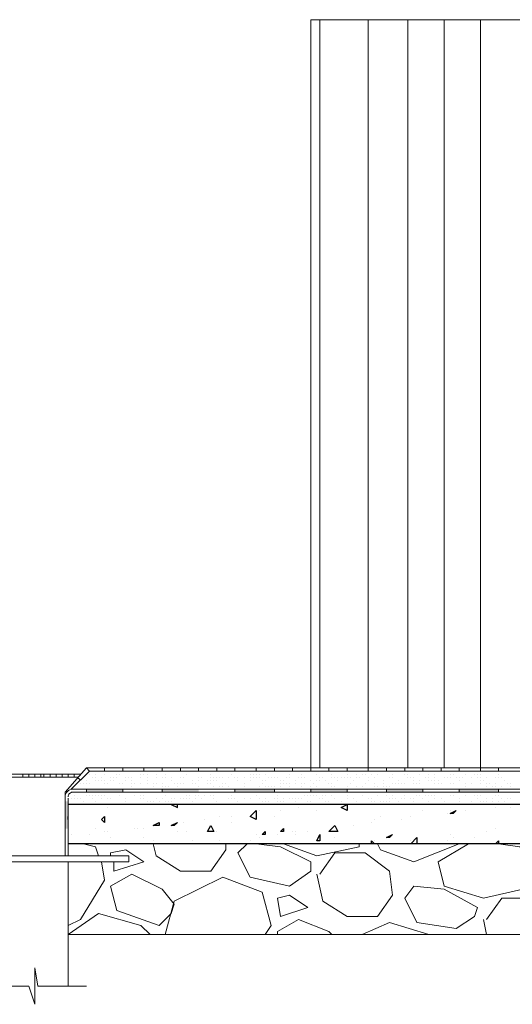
# Model space of a CAD drawing. Header units: metres. Extents: x 5.7 to 89.8, y 4 to 63.5.
# Tile 153 of 256: x 41.9 to 43.4, y 30.3 to 33.5. Entities that reach past the tile are written whole.
import ezdxf

# ---------------------------------------------------------------- set-up
doc = ezdxf.new("R2010")
doc.units = ezdxf.units.M
doc.header["$MEASUREMENT"] = 0
for name, color, linetype in [('PDF17_furn', 7, 'Continuous'), ('PDF17_hatch', 7, 'Continuous'), ('PDF17_hatch-borshi', 7, 'Continuous'), ('PDF17_kaff', 7, 'Continuous')]:
    doc.layers.add(name, color=color, linetype=linetype)

msp = doc.modelspace()

# ---------------------------------------------------------------- linework, layer by layer
at = {"layer": 'PDF17_furn', "lineweight": 9}
for points in [[(44.2104, 33.4556), (42.7946, 33.4556), (42.7946, 31.0767)], [(42.8235, 33.4556), (42.8235, 31.0767)], [(42.9776, 33.4556), (42.9776, 31.0767)], [(43.1028, 33.4556), (43.1028, 31.0767)], [(43.2184, 33.4556), (43.2184, 31.0767)], [(43.334, 33.4556), (43.334, 31.0767)]]:
    msp.add_lwpolyline(points, dxfattribs=at)
at = {"layer": 'PDF17_furn', "lineweight": 18}
for points in [[(42.0627, 31.0574), (41.8026, 31.0574)], [(41.8797, 31.0574), (41.8797, 31.0478)], [(41.8989, 31.0574), (41.8989, 31.0478)], [(41.9182, 31.0574), (41.9182, 31.0478)], [(41.9375, 31.0574), (41.9375, 31.0478)], [(41.9471, 31.0574), (41.9471, 31.0478)], [(41.9663, 31.0574), (41.9663, 31.0478)], [(41.9856, 31.0574), (41.9856, 31.0478)], [(42.0049, 31.0574), (42.0049, 31.0478)], [(42.0241, 31.0478), (42.0241, 31.0574)], [(42.0434, 31.0574), (42.0434, 31.0478)], [(42.0627, 31.0574), (42.0627, 31.0574)], [(41.8219, 31.0478), (42.053, 31.0478)], [(42.0241, 30.7781), (42.0241, 30.3832)], [(42.0819, 30.3832), (41.9278, 30.3832), (41.9182, 30.441), (41.9182, 30.3254), (41.8989, 30.3832), (41.7352, 30.3832)]]:
    msp.add_lwpolyline(points, dxfattribs=at)
msp.add_lwpolyline([(42.2168, 30.7974), (41.6485, 30.7974), (41.6485, 30.7781), (42.2168, 30.7781)], close=True, dxfattribs=at)
at = {"layer": 'PDF17_hatch', "lineweight": 25}
for points in [[(42.3516, 30.9611), (42.3516, 30.9611)], [(42.3516, 30.9611), (42.3709, 30.9515), (42.3709, 30.9611)], [(43.3629, 30.9611), (43.3629, 30.9611)], [(42.0241, 30.9322), (42.0241, 30.9322)], [(42.1493, 30.9515), (42.1493, 30.9515)], [(42.6309, 30.9418), (42.6309, 30.9418)], [(42.6983, 30.9418), (42.6983, 30.9418)], [(42.7561, 30.9515), (42.7561, 30.9515)], [(42.7561, 30.9515), (42.7561, 30.9515)], [(42.8139, 30.9418), (42.8139, 30.9418)], [(43.151, 30.9418), (43.151, 30.9418)], [(43.228, 30.9322), (43.228, 30.9322)], [(43.2377, 30.9418), (43.2377, 30.9418)], [(43.2858, 30.9418), (43.2858, 30.9418)], [(43.3821, 30.9515), (43.3821, 30.9515)], [(43.4303, 30.9515), (43.4303, 30.9515)], [(42.0241, 30.9226), (42.0241, 30.9226)], [(42.0241, 30.9129), (42.0241, 30.9226)], [(42.3901, 30.9033), (42.3901, 30.9033)], [(42.3901, 30.9033), (42.3901, 30.9033)], [(42.4575, 30.9129), (42.4575, 30.9129)], [(42.5057, 30.9226), (42.5057, 30.9226)], [(42.5442, 30.9226), (42.5442, 30.9226)], [(42.5442, 30.9033), (42.5442, 30.9033)], [(42.6791, 30.9226), (42.6791, 30.9226)], [(42.9873, 30.9033), (42.9873, 30.9033)], [(42.9969, 30.9129), (42.9969, 30.9129)], [(43.0161, 30.9226), (43.0161, 30.9226)], [(43.0836, 30.9129), (43.0836, 30.9129)], [(43.1125, 30.9226), (43.1125, 30.9226)], [(42.0338, 30.8648), (42.0338, 30.8648)], [(42.0916, 30.8648), (42.0916, 30.8648)], [(42.1108, 30.884), (42.1108, 30.884)], [(42.1397, 30.8744), (42.1397, 30.8744)], [(42.1493, 30.8744), (42.1493, 30.8744)], [(42.236, 30.884), (42.236, 30.884)], [(42.2457, 30.884), (42.2457, 30.884)], [(42.2649, 30.884), (42.2649, 30.884)], [(42.3709, 30.8744), (42.3709, 30.8744)], [(42.3998, 30.8744), (42.3998, 30.8744)], [(42.4961, 30.8744), (42.4961, 30.8744)], [(42.6213, 30.8648), (42.6213, 30.8648)], [(42.6887, 30.8648), (42.6887, 30.8648)], [(42.7368, 30.8744), (42.7368, 30.8744)], [(42.7465, 30.8744), (42.7465, 30.8744)], [(42.7465, 30.8648), (42.7465, 30.8648)], [(42.785, 30.8744), (42.785, 30.8744)], [(42.8717, 30.8937), (42.8717, 30.8937)], [(42.8717, 30.8937), (42.8717, 30.8937)], [(42.9295, 30.8937), (42.9295, 30.8937)], [(43.2377, 30.8648), (43.2377, 30.8648)], [(43.3532, 30.8744), (43.3532, 30.8744)], [(43.3821, 30.884), (43.3821, 30.884)], [(42.159, 30.8552), (42.159, 30.8552)], [(42.2649, 30.8552), (42.2649, 30.8552)], [(42.2938, 30.8455), (42.2938, 30.8455)], [(42.419, 30.8455), (42.419, 30.8455)], [(42.5057, 30.8455), (42.5057, 30.8455)], [(42.602, 30.8455), (42.602, 30.8455)], [(42.6309, 30.8552), (42.6309, 30.8552)], [(42.6309, 30.8552), (42.6309, 30.8552)], [(42.8717, 30.8552), (42.8717, 30.8552)], [(42.9873, 30.8359), (42.9873, 30.8455), (42.9969, 30.8359)], [(42.9969, 30.8455), (42.9969, 30.8455)], [(43.1125, 30.8359), (43.1317, 30.8552), (43.1317, 30.8359)], [(43.1125, 30.8455), (43.1125, 30.8455)], [(43.1317, 30.8455), (43.1317, 30.8455)], [(43.228, 30.8455), (43.228, 30.8455)], [(43.2473, 30.8552), (43.2473, 30.8552)], [(43.3147, 30.8552), (43.3147, 30.8552)], [(43.3821, 30.8359), (43.3918, 30.8455), (43.3918, 30.8359)]]:
    msp.add_lwpolyline(points, dxfattribs=at)
for points in [[(42.9102, 30.9611), (42.9102, 30.9418), (42.8909, 30.9515)], [(42.6213, 30.9129), (42.602, 30.9226), (42.6213, 30.9418)], [(43.2569, 30.9418), (43.2473, 30.9322), (43.2377, 30.9322)], [(42.1397, 30.9226), (42.1397, 30.9033), (42.1301, 30.9129)], [(42.3131, 30.9033), (42.3131, 30.8937), (42.2938, 30.8937)], [(42.3709, 30.9033), (42.3612, 30.8937), (42.3516, 30.8937)], [(42.4768, 30.8937), (42.4864, 30.8744), (42.4672, 30.8744)], [(42.6502, 30.8744), (42.6502, 30.8648), (42.6405, 30.8648)], [(42.708, 30.884), (42.708, 30.8744), (42.6983, 30.8744)], [(42.8235, 30.8648), (42.8235, 30.8455), (42.8139, 30.8455)], [(42.8813, 30.8744), (42.8524, 30.8744), (42.8717, 30.8937)], [(43.0547, 30.8648), (43.045, 30.8552), (43.0354, 30.8552)]]:
    msp.add_lwpolyline(points, close=True, dxfattribs=at)
at = {"layer": 'PDF17_hatch-borshi', "lineweight": 18}
for points in [[(42.0916, 31.0574), (42.0916, 31.0574)], [(42.1108, 31.0574), (42.1108, 31.0574)], [(42.1397, 31.0574), (42.1397, 31.0574)], [(42.1782, 31.0574), (42.1782, 31.0574)], [(42.1879, 31.0574), (42.1879, 31.0574)], [(42.2264, 31.067), (42.2264, 31.067)], [(42.2553, 31.0574), (42.2553, 31.0574)], [(42.2553, 31.0574), (42.2553, 31.0574)], [(42.2649, 31.0574), (42.2649, 31.0574)], [(42.2745, 31.067), (42.2745, 31.067)], [(42.2745, 31.0574), (42.2745, 31.0574)], [(42.3034, 31.0574), (42.3034, 31.0574)], [(42.3131, 31.067), (42.3131, 31.067)], [(42.3227, 31.067), (42.3227, 31.067)], [(42.3227, 31.067), (42.3227, 31.067)], [(42.3323, 31.0574), (42.3323, 31.0574)], [(42.3709, 31.067), (42.3709, 31.067)], [(42.3998, 31.0574), (42.3998, 31.0574)], [(42.419, 31.067), (42.419, 31.067)], [(42.4672, 31.067), (42.4672, 31.067)], [(42.4768, 31.0574), (42.4768, 31.0574)], [(42.5442, 31.0574), (42.5442, 31.0574)], [(42.602, 31.0574), (42.602, 31.0574)], [(42.6116, 31.0574), (42.6116, 31.0574)], [(42.6213, 31.0574), (42.6213, 31.0574)], [(42.6309, 31.0574), (42.6309, 31.0574)], [(42.6502, 31.0574), (42.6502, 31.0574)], [(42.6598, 31.067), (42.6598, 31.067)], [(42.6694, 31.067), (42.6694, 31.067)], [(42.6791, 31.067), (42.6791, 31.067)], [(42.7272, 31.0574), (42.7272, 31.0574)], [(42.7657, 31.0574), (42.7657, 31.0574)], [(42.8139, 31.067), (42.8139, 31.067)], [(42.8139, 31.0574), (42.8139, 31.0574)], [(42.8621, 31.0574), (42.8621, 31.0574)], [(42.8909, 31.067), (42.8909, 31.067)], [(42.9102, 31.0574), (42.9102, 31.0574)], [(42.9391, 31.0574), (42.9391, 31.0574)], [(42.9584, 31.067), (42.9584, 31.067)], [(42.9584, 31.0574), (42.9584, 31.0574)], [(42.9584, 31.0574), (42.9584, 31.0574)], [(42.9584, 31.0574), (42.9584, 31.0574)], [(42.968, 31.0574), (42.968, 31.0574)], [(42.9873, 31.0574), (42.9873, 31.0574)], [(43.0065, 31.067), (43.0065, 31.067)], [(43.0065, 31.0574), (43.0065, 31.0574)], [(43.0161, 31.067), (43.0161, 31.067)], [(43.0258, 31.067), (43.0258, 31.067)], [(43.0354, 31.067), (43.0354, 31.067)], [(43.0547, 31.0574), (43.0547, 31.0574)], [(43.0932, 31.0574), (43.0932, 31.0574)], [(43.1028, 31.0574), (43.1028, 31.0574)], [(43.1414, 31.0574), (43.1414, 31.0574)], [(43.1702, 31.0574), (43.1702, 31.0574)], [(43.1895, 31.0574), (43.1895, 31.0574)], [(43.2377, 31.0574), (43.2377, 31.0574)], [(43.2473, 31.0574), (43.2473, 31.0574)], [(43.2858, 31.0574), (43.2858, 31.0574)], [(43.2858, 31.0574), (43.2858, 31.0574)], [(43.3147, 31.0574), (43.3147, 31.0574)], [(43.3147, 31.0574), (43.3147, 31.0574)], [(43.3243, 31.0574), (43.3243, 31.0574)], [(43.334, 31.067), (43.334, 31.067)], [(43.334, 31.0574), (43.334, 31.0574)], [(43.3629, 31.067), (43.3629, 31.067)], [(43.3725, 31.067), (43.3725, 31.067)], [(43.3725, 31.067), (43.3725, 31.067)], [(43.3821, 31.067), (43.3821, 31.067)], [(43.3918, 31.0574), (43.3918, 31.0574)], [(43.4207, 31.067), (43.4207, 31.067)], [(42.0627, 31.0285), (42.0627, 31.0285)], [(42.0723, 31.0285), (42.0723, 31.0285)], [(42.0819, 31.0381), (42.0819, 31.0381)], [(42.0819, 31.0285), (42.0819, 31.0285)], [(42.0819, 31.0285), (42.0819, 31.0285)], [(42.0916, 31.0285), (42.0916, 31.0285)], [(42.1012, 31.0478), (42.1012, 31.0478)], [(42.1108, 31.0478), (42.1108, 31.0478)], [(42.1108, 31.0381), (42.1108, 31.0381)], [(42.1108, 31.0381), (42.1108, 31.0381)], [(42.1204, 31.0381), (42.1204, 31.0381)], [(42.1301, 31.0478), (42.1301, 31.0478)], [(42.1301, 31.0381), (42.1301, 31.0381)], [(42.1397, 31.0381), (42.1397, 31.0381)], [(42.1397, 31.0285), (42.1397, 31.0285)], [(42.1397, 31.0285), (42.1397, 31.0285)], [(42.1493, 31.0285), (42.1493, 31.0285)], [(42.159, 31.0478), (42.159, 31.0478)], [(42.159, 31.0478), (42.159, 31.0478)], [(42.159, 31.0381), (42.159, 31.0381)], [(42.1686, 31.0478), (42.1686, 31.0478)], [(42.1686, 31.0381), (42.1686, 31.0381)], [(42.1782, 31.0478), (42.1782, 31.0478)], [(42.1879, 31.0285), (42.1879, 31.0285)], [(42.1975, 31.0285), (42.1975, 31.0285)], [(42.2071, 31.0478), (42.2071, 31.0478)], [(42.2071, 31.0478), (42.2071, 31.0478)], [(42.2071, 31.0381), (42.2071, 31.0381)], [(42.2168, 31.0478), (42.2168, 31.0478)], [(42.2168, 31.0478), (42.2168, 31.0478)], [(42.2264, 31.0478), (42.2264, 31.0478)], [(42.2264, 31.0381), (42.2264, 31.0381)], [(42.2264, 31.0285), (42.2264, 31.0285)], [(42.236, 31.0285), (42.236, 31.0285)], [(42.2553, 31.0478), (42.2553, 31.0478)], [(42.2553, 31.0285), (42.2553, 31.0285)], [(42.2745, 31.0478), (42.2745, 31.0478)], [(42.2745, 31.0381), (42.2745, 31.0381)], [(42.2745, 31.0381), (42.2745, 31.0381)], [(42.2745, 31.0285), (42.2745, 31.0285)], [(42.2938, 31.0285), (42.2938, 31.0285)], [(42.3034, 31.0478), (42.3034, 31.0478)], [(42.3034, 31.0285), (42.3034, 31.0285)], [(42.3227, 31.0478), (42.3227, 31.0478)], [(42.3227, 31.0285), (42.3227, 31.0285)], [(42.3323, 31.0478), (42.3323, 31.0478)], [(42.3516, 31.0478), (42.3516, 31.0478)], [(42.3516, 31.0381), (42.3516, 31.0381)], [(42.3612, 31.0285), (42.3612, 31.0285)], [(42.3709, 31.0285), (42.3709, 31.0285)], [(42.3709, 31.0285), (42.3709, 31.0285)], [(42.3805, 31.0478), (42.3805, 31.0478)], [(42.3805, 31.0285), (42.3805, 31.0285)], [(42.3901, 31.0478), (42.3901, 31.0478)], [(42.3901, 31.0478), (42.3901, 31.0478)], [(42.3901, 31.0285), (42.3901, 31.0285)], [(42.419, 31.0381), (42.419, 31.0381)], [(42.419, 31.0285), (42.419, 31.0285)], [(42.419, 31.0285), (42.419, 31.0285)], [(42.419, 31.0285), (42.419, 31.0285)], [(42.4286, 31.0285), (42.4286, 31.0285)], [(42.4383, 31.0478), (42.4383, 31.0478)], [(42.4383, 31.0478), (42.4383, 31.0478)], [(42.4383, 31.0381), (42.4383, 31.0381)], [(42.4479, 31.0478), (42.4479, 31.0478)], [(42.4672, 31.0381), (42.4672, 31.0381)], [(42.4672, 31.0285), (42.4672, 31.0285)], [(42.4768, 31.0478), (42.4768, 31.0478)], [(42.4768, 31.0381), (42.4768, 31.0381)], [(42.4768, 31.0285), (42.4768, 31.0285)], [(42.4864, 31.0478), (42.4864, 31.0478)], [(42.4864, 31.0381), (42.4864, 31.0381)], [(42.4961, 31.0478), (42.4961, 31.0478)], [(42.4961, 31.0381), (42.4961, 31.0381)], [(42.5057, 31.0478), (42.5057, 31.0478)], [(42.5153, 31.0478), (42.5153, 31.0478)], [(42.5153, 31.0285), (42.5153, 31.0285)], [(42.525, 31.0285), (42.525, 31.0285)], [(42.5346, 31.0478), (42.5346, 31.0478)], [(42.5346, 31.0478), (42.5346, 31.0478)], [(42.5539, 31.0478), (42.5539, 31.0478)], [(42.5635, 31.0478), (42.5635, 31.0478)], [(42.5635, 31.0381), (42.5635, 31.0381)], [(42.5635, 31.0381), (42.5635, 31.0381)], [(42.5827, 31.0478), (42.5827, 31.0478)], [(42.5827, 31.0478), (42.5827, 31.0478)], [(42.5827, 31.0285), (42.5827, 31.0285)], [(42.602, 31.0478), (42.602, 31.0478)], [(42.602, 31.0381), (42.602, 31.0381)], [(42.6116, 31.0478), (42.6116, 31.0478)], [(42.6213, 31.0478), (42.6213, 31.0478)], [(42.6309, 31.0478), (42.6309, 31.0478)], [(42.6405, 31.0381), (42.6405, 31.0381)], [(42.6405, 31.0285), (42.6405, 31.0285)], [(42.6502, 31.0381), (42.6502, 31.0381)], [(42.6598, 31.0478), (42.6598, 31.0478)], [(42.6694, 31.0478), (42.6694, 31.0478)], [(42.6791, 31.0478), (42.6791, 31.0478)], [(42.6887, 31.0478), (42.6887, 31.0478)], [(42.6983, 31.0381), (42.6983, 31.0381)], [(42.6983, 31.0285), (42.6983, 31.0285)], [(42.708, 31.0381), (42.708, 31.0381)], [(42.708, 31.0285), (42.708, 31.0285)], [(42.7176, 31.0478), (42.7176, 31.0478)], [(42.7176, 31.0285), (42.7176, 31.0285)], [(42.7272, 31.0478), (42.7272, 31.0478)], [(42.7272, 31.0285), (42.7272, 31.0285)], [(42.7465, 31.0381), (42.7465, 31.0381)], [(42.7465, 31.0285), (42.7465, 31.0285)], [(42.7465, 31.0285), (42.7465, 31.0285)], [(42.7561, 31.0478), (42.7561, 31.0478)], [(42.7657, 31.0478), (42.7657, 31.0478)], [(42.7657, 31.0285), (42.7657, 31.0285)], [(42.7754, 31.0478), (42.7754, 31.0478)], [(42.7754, 31.0285), (42.7754, 31.0285)], [(42.7754, 31.0285), (42.7754, 31.0285)], [(42.7946, 31.0381), (42.7946, 31.0381)], [(42.7946, 31.0381), (42.7946, 31.0381)], [(42.8043, 31.0285), (42.8043, 31.0285)], [(42.8139, 31.0381), (42.8139, 31.0381)], [(42.8235, 31.0478), (42.8235, 31.0478)], [(42.8235, 31.0381), (42.8235, 31.0381)], [(42.8332, 31.0478), (42.8332, 31.0478)], [(42.8332, 31.0478), (42.8332, 31.0478)], [(42.8428, 31.0381), (42.8428, 31.0381)], [(42.8428, 31.0381), (42.8428, 31.0381)], [(42.8524, 31.0285), (42.8524, 31.0285)], [(42.8621, 31.0478), (42.8621, 31.0478)], [(42.8621, 31.0285), (42.8621, 31.0285)], [(42.8717, 31.0478), (42.8717, 31.0478)], [(42.8813, 31.0478), (42.8813, 31.0478)], [(42.8813, 31.0381), (42.8813, 31.0381)], [(42.8909, 31.0478), (42.8909, 31.0478)], [(42.8909, 31.0478), (42.8909, 31.0478)], [(42.9006, 31.0478), (42.9006, 31.0478)], [(42.9102, 31.0478), (42.9102, 31.0478)], [(42.9102, 31.0478), (42.9102, 31.0478)], [(42.9198, 31.0478), (42.9198, 31.0478)], [(42.9198, 31.0285), (42.9198, 31.0285)], [(42.9198, 31.0285), (42.9198, 31.0285)], [(42.9295, 31.0381), (42.9295, 31.0381)], [(42.9391, 31.0478), (42.9391, 31.0478)], [(42.9487, 31.0478), (42.9487, 31.0478)], [(42.968, 31.0285), (42.968, 31.0285)], [(42.9776, 31.0478), (42.9776, 31.0478)], [(42.9776, 31.0381), (42.9776, 31.0381)], [(42.9969, 31.0478), (42.9969, 31.0478)], [(42.9969, 31.0285), (42.9969, 31.0285)], [(43.0258, 31.0381), (43.0258, 31.0381)], [(43.0258, 31.0285), (43.0258, 31.0285)], [(43.045, 31.0478), (43.045, 31.0478)], [(43.045, 31.0478), (43.045, 31.0478)], [(43.0547, 31.0478), (43.0547, 31.0478)], [(43.0547, 31.0478), (43.0547, 31.0478)], [(43.0547, 31.0285), (43.0547, 31.0285)], [(43.0643, 31.0285), (43.0643, 31.0285)], [(43.0739, 31.0381), (43.0739, 31.0381)], [(43.0739, 31.0285), (43.0739, 31.0285)], [(43.0836, 31.0285), (43.0836, 31.0285)], [(43.0836, 31.0285), (43.0836, 31.0285)], [(43.0932, 31.0285), (43.0932, 31.0285)], [(43.0932, 31.0285), (43.0932, 31.0285)], [(43.1028, 31.0478), (43.1028, 31.0478)], [(43.1125, 31.0478), (43.1125, 31.0478)], [(43.1221, 31.0478), (43.1221, 31.0478)], [(43.1221, 31.0381), (43.1221, 31.0381)], [(43.1221, 31.0285), (43.1221, 31.0285)], [(43.1317, 31.0285), (43.1317, 31.0285)], [(43.1414, 31.0381), (43.1414, 31.0381)], [(43.1414, 31.0285), (43.1414, 31.0285)], [(43.1414, 31.0285), (43.1414, 31.0285)], [(43.1414, 31.0285), (43.1414, 31.0285)], [(43.1606, 31.0478), (43.1606, 31.0478)], [(43.1702, 31.0478), (43.1702, 31.0478)], [(43.1702, 31.0381), (43.1702, 31.0381)], [(43.1702, 31.0381), (43.1702, 31.0381)], [(43.1799, 31.0381), (43.1799, 31.0381)], [(43.1895, 31.0478), (43.1895, 31.0478)], [(43.1895, 31.0381), (43.1895, 31.0381)], [(43.1895, 31.0285), (43.1895, 31.0285)], [(43.1991, 31.0381), (43.1991, 31.0381)], [(43.1991, 31.0285), (43.1991, 31.0285)], [(43.2088, 31.0285), (43.2088, 31.0285)], [(43.2184, 31.0478), (43.2184, 31.0478)], [(43.2184, 31.0478), (43.2184, 31.0478)], [(43.2184, 31.0478), (43.2184, 31.0478)], [(43.228, 31.0478), (43.228, 31.0478)], [(43.2377, 31.0478), (43.2377, 31.0478)], [(43.2377, 31.0285), (43.2377, 31.0285)], [(43.2473, 31.0285), (43.2473, 31.0285)], [(43.2569, 31.0478), (43.2569, 31.0478)], [(43.2666, 31.0478), (43.2666, 31.0478)], [(43.2666, 31.0478), (43.2666, 31.0478)], [(43.2666, 31.0381), (43.2666, 31.0381)], [(43.2762, 31.0478), (43.2762, 31.0478)], [(43.2762, 31.0478), (43.2762, 31.0478)], [(43.2858, 31.0285), (43.2858, 31.0285)], [(43.2858, 31.0285), (43.2858, 31.0285)], [(43.3051, 31.0478), (43.3051, 31.0478)], [(43.3051, 31.0285), (43.3051, 31.0285)], [(43.3243, 31.0478), (43.3243, 31.0478)], [(43.334, 31.0478), (43.334, 31.0478)], [(43.334, 31.0381), (43.334, 31.0381)], [(43.334, 31.0285), (43.334, 31.0285)], [(43.3436, 31.0381), (43.3436, 31.0381)], [(43.3532, 31.0478), (43.3532, 31.0478)], [(43.3532, 31.0285), (43.3532, 31.0285)], [(43.3629, 31.0285), (43.3629, 31.0285)], [(43.3821, 31.0478), (43.3821, 31.0478)], [(43.3821, 31.0285), (43.3821, 31.0285)], [(43.3918, 31.0478), (43.3918, 31.0478)], [(43.4014, 31.0478), (43.4014, 31.0478)], [(43.411, 31.0381), (43.411, 31.0381)], [(43.4207, 31.0285), (43.4207, 31.0285)], [(43.4207, 31.0285), (43.4207, 31.0285)], [(43.4303, 31.0285), (43.4303, 31.0285)], [(43.4303, 31.0285), (43.4303, 31.0285)], [(43.4303, 31.0285), (43.4303, 31.0285)], [(42.0434, 30.99), (42.0434, 30.99)], [(42.0723, 31.0093), (42.0723, 31.0093)], [(42.0819, 30.99), (42.0819, 30.99)], [(42.0916, 30.99), (42.0916, 30.99)], [(42.0916, 30.99), (42.0916, 30.99)], [(42.1012, 31.0093), (42.1012, 31.0093)], [(42.1012, 30.99), (42.1012, 30.99)], [(42.1108, 31.0093), (42.1108, 31.0093)], [(42.1108, 30.99), (42.1108, 30.99)], [(42.1204, 30.99), (42.1204, 30.99)], [(42.1301, 30.99), (42.1301, 30.99)], [(42.1397, 30.99), (42.1397, 30.99)], [(42.1397, 30.99), (42.1397, 30.99)], [(42.159, 31.0093), (42.159, 31.0093)], [(42.1686, 31.0093), (42.1686, 31.0093)], [(42.1879, 30.99), (42.1879, 30.99)], [(42.1879, 30.99), (42.1879, 30.99)], [(42.2071, 31.0093), (42.2071, 31.0093)], [(42.2264, 31.0189), (42.2264, 31.0189)], [(42.236, 30.99), (42.236, 30.99)], [(42.2457, 31.0093), (42.2457, 31.0093)], [(42.2457, 31.0093), (42.2457, 31.0093)], [(42.2553, 31.0093), (42.2553, 31.0093)], [(42.2553, 30.99), (42.2553, 30.99)], [(42.2649, 30.99), (42.2649, 30.99)], [(42.2745, 31.0093), (42.2745, 31.0093)], [(42.2842, 31.0093), (42.2842, 31.0093)], [(42.2938, 31.0189), (42.2938, 31.0189)], [(42.3034, 31.0093), (42.3034, 31.0093)], [(42.3131, 31.0093), (42.3131, 31.0093)], [(42.3227, 31.0189), (42.3227, 31.0189)], [(42.3227, 30.9996), (42.3227, 30.9996)], [(42.3323, 31.0189), (42.3323, 31.0189)], [(42.3323, 30.99), (42.3323, 30.99)], [(42.342, 31.0189), (42.342, 31.0189)], [(42.3516, 31.0093), (42.3516, 31.0093)], [(42.3709, 31.0189), (42.3709, 31.0189)], [(42.3901, 31.0093), (42.3901, 31.0093)], [(42.3998, 30.99), (42.3998, 30.99)], [(42.4094, 30.99), (42.4094, 30.99)], [(42.4286, 30.99), (42.4286, 30.99)], [(42.4383, 31.0189), (42.4383, 31.0189)], [(42.4383, 31.0189), (42.4383, 31.0189)], [(42.4383, 30.99), (42.4383, 30.99)], [(42.4575, 30.99), (42.4575, 30.99)], [(42.4768, 30.99), (42.4768, 30.99)], [(42.4768, 30.99), (42.4768, 30.99)], [(42.4864, 31.0189), (42.4864, 31.0189)], [(42.4864, 30.99), (42.4864, 30.99)], [(42.5057, 31.0189), (42.5057, 31.0189)], [(42.5153, 31.0189), (42.5153, 31.0189)], [(42.5346, 31.0189), (42.5346, 31.0189)], [(42.5442, 30.99), (42.5442, 30.99)], [(42.5827, 31.0189), (42.5827, 31.0189)], [(42.5827, 31.0189), (42.5827, 31.0189)], [(42.602, 31.0093), (42.602, 31.0093)], [(42.6213, 31.0093), (42.6213, 31.0093)], [(42.6213, 30.99), (42.6213, 30.99)], [(42.6309, 31.0189), (42.6309, 31.0189)], [(42.6309, 31.0093), (42.6309, 31.0093)], [(42.6502, 31.0189), (42.6502, 31.0189)], [(42.6502, 31.0189), (42.6502, 31.0189)], [(42.6598, 31.0189), (42.6598, 31.0189)], [(42.6694, 31.0189), (42.6694, 31.0189)], [(42.6791, 31.0189), (42.6791, 31.0189)], [(42.6791, 31.0189), (42.6791, 31.0189)], [(42.6887, 30.99), (42.6887, 30.99)], [(42.6983, 31.0189), (42.6983, 31.0189)], [(42.7272, 31.0189), (42.7272, 31.0189)], [(42.7272, 31.0189), (42.7272, 31.0189)], [(42.7657, 31.0189), (42.7657, 31.0189)], [(42.7754, 30.99), (42.7754, 30.99)], [(42.785, 30.99), (42.785, 30.99)], [(42.7946, 31.0189), (42.7946, 31.0189)], [(42.7946, 30.99), (42.7946, 30.99)], [(42.8043, 31.0093), (42.8043, 31.0093)], [(42.8043, 30.99), (42.8043, 30.99)], [(42.8139, 31.0189), (42.8139, 31.0189)], [(42.8139, 30.99), (42.8139, 30.99)], [(42.8332, 30.99), (42.8332, 30.99)], [(42.8428, 30.99), (42.8428, 30.99)], [(42.8621, 31.0189), (42.8621, 31.0189)], [(42.8621, 30.99), (42.8621, 30.99)], [(42.8717, 31.0189), (42.8717, 31.0189)], [(42.9102, 31.0189), (42.9102, 31.0189)], [(42.9102, 30.99), (42.9102, 30.99)], [(42.9391, 31.0189), (42.9391, 31.0189)], [(42.9487, 31.0093), (42.9487, 31.0093)], [(42.9487, 31.0093), (42.9487, 31.0093)], [(42.9584, 31.0189), (42.9584, 31.0189)], [(42.9584, 30.99), (42.9584, 30.99)], [(42.9776, 31.0093), (42.9776, 31.0093)], [(42.9873, 31.0093), (42.9873, 31.0093)], [(42.9969, 31.0189), (42.9969, 31.0189)], [(43.0065, 31.0189), (43.0065, 31.0189)], [(43.0065, 30.99), (43.0065, 30.99)], [(43.0161, 31.0093), (43.0161, 31.0093)], [(43.0258, 31.0189), (43.0258, 31.0189)], [(43.0354, 31.0189), (43.0354, 31.0189)], [(43.0354, 30.99), (43.0354, 30.99)], [(43.045, 31.0189), (43.045, 31.0189)], [(43.0547, 30.99), (43.0547, 30.99)], [(43.0739, 31.0093), (43.0739, 31.0093)], [(43.0836, 31.0093), (43.0836, 31.0093)], [(43.0932, 30.99), (43.0932, 30.99)], [(43.1221, 31.0093), (43.1221, 31.0093)], [(43.1317, 30.99), (43.1317, 30.99)], [(43.1414, 30.99), (43.1414, 30.99)], [(43.1414, 30.99), (43.1414, 30.99)], [(43.1606, 31.0093), (43.1606, 31.0093)], [(43.1606, 30.99), (43.1606, 30.99)], [(43.1702, 31.0093), (43.1702, 31.0093)], [(43.1702, 30.99), (43.1702, 30.99)], [(43.1799, 30.99), (43.1799, 30.99)], [(43.1799, 30.99), (43.1799, 30.99)], [(43.1895, 30.99), (43.1895, 30.99)], [(43.1895, 30.99), (43.1895, 30.99)], [(43.2184, 31.0093), (43.2184, 31.0093)], [(43.228, 31.0093), (43.228, 31.0093)], [(43.2377, 30.99), (43.2377, 30.99)], [(43.2473, 30.99), (43.2473, 30.99)], [(43.2666, 31.0093), (43.2666, 31.0093)], [(43.2858, 31.0189), (43.2858, 31.0189)], [(43.2858, 31.0093), (43.2858, 31.0093)], [(43.2858, 30.99), (43.2858, 30.99)], [(43.3051, 31.0093), (43.3051, 31.0093)], [(43.3051, 31.0093), (43.3051, 31.0093)], [(43.3051, 31.0093), (43.3051, 31.0093)], [(43.3147, 30.99), (43.3147, 30.99)], [(43.3243, 31.0093), (43.3243, 31.0093)], [(43.3243, 30.99), (43.3243, 30.99)], [(43.334, 31.0093), (43.334, 31.0093)], [(43.334, 30.99), (43.334, 30.99)], [(43.3532, 31.0189), (43.3532, 31.0189)], [(43.3532, 31.0093), (43.3532, 31.0093)], [(43.3725, 31.0189), (43.3725, 31.0189)], [(43.3725, 31.0093), (43.3725, 31.0093)], [(43.3821, 31.0189), (43.3821, 31.0189)], [(43.3821, 30.99), (43.3821, 30.99)], [(43.3918, 30.99), (43.3918, 30.99)], [(43.4014, 31.0189), (43.4014, 31.0189)], [(43.4014, 31.0093), (43.4014, 31.0093)], [(43.4303, 31.0189), (43.4303, 31.0189)], [(42.0338, 30.9804), (42.0338, 30.9804)], [(42.0434, 30.9804), (42.0434, 30.9804)], [(42.0434, 30.9804), (42.0434, 30.9804)], [(42.053, 30.9804), (42.053, 30.9804)], [(42.0627, 30.9804), (42.0627, 30.9804)], [(42.0723, 30.9707), (42.0723, 30.9707)], [(42.0819, 30.9611), (42.0819, 30.9611)], [(42.1012, 30.9804), (42.1012, 30.9804)], [(42.1108, 30.9707), (42.1108, 30.9707)], [(42.1301, 30.9804), (42.1301, 30.9804)], [(42.1493, 30.9804), (42.1493, 30.9804)], [(42.1493, 30.9611), (42.1493, 30.9611)], [(42.159, 30.9804), (42.159, 30.9804)], [(42.2071, 30.9804), (42.2071, 30.9804)], [(42.2071, 30.9804), (42.2071, 30.9804)], [(42.2071, 30.9804), (42.2071, 30.9804)], [(42.2071, 30.9707), (42.2071, 30.9707)], [(42.2264, 30.9611), (42.2264, 30.9611)], [(42.236, 30.9611), (42.236, 30.9611)], [(42.236, 30.9611), (42.236, 30.9611)], [(42.2457, 30.9611), (42.2457, 30.9611)], [(42.2553, 30.9804), (42.2553, 30.9804)], [(42.2649, 30.9804), (42.2649, 30.9804)], [(42.2649, 30.9611), (42.2649, 30.9611)], [(42.2745, 30.9707), (42.2745, 30.9707)], [(42.2842, 30.9707), (42.2842, 30.9707)], [(42.2842, 30.9611), (42.2842, 30.9611)], [(42.2938, 30.9707), (42.2938, 30.9707)], [(42.3034, 30.9804), (42.3034, 30.9804)], [(42.3131, 30.9707), (42.3131, 30.9707)], [(42.3227, 30.9804), (42.3227, 30.9804)], [(42.3227, 30.9611), (42.3227, 30.9611)], [(42.3323, 30.9707), (42.3323, 30.9707)], [(42.342, 30.9707), (42.342, 30.9707)], [(42.3516, 30.9804), (42.3516, 30.9804)], [(42.3516, 30.9707), (42.3516, 30.9707)], [(42.3612, 30.9804), (42.3612, 30.9804)], [(42.3709, 30.9611), (42.3709, 30.9611)], [(42.3805, 30.9804), (42.3805, 30.9804)], [(42.3805, 30.9804), (42.3805, 30.9804)], [(42.3901, 30.9804), (42.3901, 30.9804)], [(42.3998, 30.9804), (42.3998, 30.9804)], [(42.4094, 30.9804), (42.4094, 30.9804)], [(42.419, 30.9707), (42.419, 30.9707)], [(42.419, 30.9611), (42.419, 30.9611)], [(42.4286, 30.9804), (42.4286, 30.9804)], [(42.4479, 30.9804), (42.4479, 30.9804)], [(42.4672, 30.9611), (42.4672, 30.9611)], [(42.4864, 30.9804), (42.4864, 30.9804)], [(42.4864, 30.9804), (42.4864, 30.9804)], [(42.4961, 30.9707), (42.4961, 30.9707)], [(42.5153, 30.9611), (42.5153, 30.9611)], [(42.5346, 30.9804), (42.5346, 30.9804)], [(42.5442, 30.9804), (42.5442, 30.9804)], [(42.5539, 30.9804), (42.5539, 30.9804)], [(42.5635, 30.9707), (42.5635, 30.9707)], [(42.5635, 30.9611), (42.5635, 30.9611)], [(42.5827, 30.9804), (42.5827, 30.9804)], [(42.5924, 30.9611), (42.5924, 30.9611)], [(42.602, 30.9804), (42.602, 30.9804)], [(42.602, 30.9611), (42.602, 30.9611)], [(42.6116, 30.9611), (42.6116, 30.9611)], [(42.6116, 30.9611), (42.6116, 30.9611)], [(42.6309, 30.9804), (42.6309, 30.9804)], [(42.6405, 30.9707), (42.6405, 30.9707)], [(42.6405, 30.9707), (42.6405, 30.9707)], [(42.6502, 30.9804), (42.6502, 30.9804)], [(42.6502, 30.9707), (42.6502, 30.9707)], [(42.6598, 30.9707), (42.6598, 30.9707)], [(42.6598, 30.9707), (42.6598, 30.9707)], [(42.6791, 30.9804), (42.6791, 30.9804)], [(42.6887, 30.9804), (42.6887, 30.9804)], [(42.6887, 30.9707), (42.6887, 30.9707)], [(42.6983, 30.9707), (42.6983, 30.9707)], [(42.6983, 30.9707), (42.6983, 30.9707)], [(42.708, 30.9804), (42.708, 30.9804)], [(42.708, 30.9804), (42.708, 30.9804)], [(42.708, 30.9707), (42.708, 30.9707)], [(42.7272, 30.9804), (42.7272, 30.9804)], [(42.7368, 30.9804), (42.7368, 30.9804)], [(42.7465, 30.9804), (42.7465, 30.9804)], [(42.7465, 30.9707), (42.7465, 30.9707)], [(42.7561, 30.9804), (42.7561, 30.9804)], [(42.7657, 30.9804), (42.7657, 30.9804)], [(42.7657, 30.9804), (42.7657, 30.9804)], [(42.785, 30.9707), (42.785, 30.9707)], [(42.785, 30.9611), (42.785, 30.9611)], [(42.7946, 30.9707), (42.7946, 30.9707)], [(42.8235, 30.9804), (42.8235, 30.9804)], [(42.8332, 30.9804), (42.8332, 30.9804)], [(42.8428, 30.9707), (42.8428, 30.9707)], [(42.8524, 30.9707), (42.8524, 30.9707)], [(42.8524, 30.9611), (42.8524, 30.9611)], [(42.8717, 30.9804), (42.8717, 30.9804)], [(42.8909, 30.9707), (42.8909, 30.9707)], [(42.9102, 30.9804), (42.9102, 30.9804)], [(42.9102, 30.9611), (42.9102, 30.9611)], [(42.9198, 30.9611), (42.9198, 30.9611)], [(42.9295, 30.9804), (42.9295, 30.9804)], [(42.9295, 30.9611), (42.9295, 30.9611)], [(42.9391, 30.9707), (42.9391, 30.9707)], [(42.9487, 30.9611), (42.9487, 30.9611)], [(42.968, 30.9611), (42.968, 30.9611)], [(42.968, 30.9611), (42.968, 30.9611)], [(42.9776, 30.9804), (42.9776, 30.9804)], [(42.9873, 30.9804), (42.9873, 30.9804)], [(42.9873, 30.9707), (42.9873, 30.9707)], [(42.9873, 30.9707), (42.9873, 30.9707)], [(42.9969, 30.9707), (42.9969, 30.9707)], [(42.9969, 30.9611), (42.9969, 30.9611)], [(43.0161, 30.9707), (43.0161, 30.9707)], [(43.0258, 30.9707), (43.0258, 30.9707)], [(43.0258, 30.9611), (43.0258, 30.9611)], [(43.0354, 30.9707), (43.0354, 30.9707)], [(43.045, 30.9804), (43.045, 30.9804)], [(43.045, 30.9707), (43.045, 30.9707)], [(43.0547, 30.9804), (43.0547, 30.9804)], [(43.0643, 30.9804), (43.0643, 30.9804)], [(43.0643, 30.9611), (43.0643, 30.9611)], [(43.0739, 30.9707), (43.0739, 30.9707)], [(43.0739, 30.9611), (43.0739, 30.9611)], [(43.0739, 30.9611), (43.0739, 30.9611)], [(43.0836, 30.9804), (43.0836, 30.9804)], [(43.0932, 30.9804), (43.0932, 30.9804)], [(43.0932, 30.9804), (43.0932, 30.9804)], [(43.1125, 30.9804), (43.1125, 30.9804)], [(43.1221, 30.9804), (43.1221, 30.9804)], [(43.1221, 30.9707), (43.1221, 30.9707)], [(43.1317, 30.9611), (43.1317, 30.9611)], [(43.1414, 30.9611), (43.1414, 30.9611)], [(43.151, 30.9804), (43.151, 30.9804)], [(43.1702, 30.9707), (43.1702, 30.9707)], [(43.1895, 30.9804), (43.1895, 30.9804)], [(43.1895, 30.9611), (43.1895, 30.9611)], [(43.2088, 30.9804), (43.2088, 30.9804)], [(43.2088, 30.9611), (43.2088, 30.9611)], [(43.2184, 30.9707), (43.2184, 30.9707)], [(43.2473, 30.9611), (43.2473, 30.9611)], [(43.2666, 30.9804), (43.2666, 30.9804)], [(43.2666, 30.9804), (43.2666, 30.9804)], [(43.2666, 30.9804), (43.2666, 30.9804)], [(43.2666, 30.9707), (43.2666, 30.9707)], [(43.2858, 30.9611), (43.2858, 30.9611)], [(43.2955, 30.9611), (43.2955, 30.9611)], [(43.2955, 30.9611), (43.2955, 30.9611)], [(43.3051, 30.9707), (43.3051, 30.9707)], [(43.3051, 30.9611), (43.3051, 30.9611)], [(43.3243, 30.9804), (43.3243, 30.9804)], [(43.3243, 30.9611), (43.3243, 30.9611)], [(43.334, 30.9707), (43.334, 30.9707)], [(43.334, 30.9611), (43.334, 30.9611)], [(43.3436, 30.9707), (43.3436, 30.9707)], [(43.3532, 30.9804), (43.3532, 30.9804)], [(43.3532, 30.9707), (43.3532, 30.9707)], [(43.3532, 30.9611), (43.3532, 30.9611)], [(43.3725, 30.9804), (43.3725, 30.9804)], [(43.3725, 30.9707), (43.3725, 30.9707)], [(43.3918, 30.9707), (43.3918, 30.9707)], [(43.4014, 30.9804), (43.4014, 30.9804)], [(43.4014, 30.9804), (43.4014, 30.9804)], [(43.411, 30.9707), (43.411, 30.9707)], [(43.411, 30.9611), (43.411, 30.9611)], [(43.4207, 30.9804), (43.4207, 30.9804)], [(43.4303, 30.9804), (43.4303, 30.9804)], [(43.4303, 30.9611), (43.4303, 30.9611)], [(42.1204, 30.7974), (42.1108, 30.8263), (42.0723, 30.8359)], [(42.2938, 30.8359), (42.3034, 30.7974), (42.3805, 30.7492), (42.4768, 30.7492), (42.525, 30.8166), (42.525, 30.8359)], [(42.6213, 30.8359), (42.6983, 30.8263), (42.7946, 30.7781), (42.7946, 30.7492), (42.7272, 30.7011), (42.602, 30.7299), (42.5635, 30.807), (42.5924, 30.8359)], [(42.9487, 30.8359), (42.9487, 30.8263), (42.8139, 30.7974), (42.708, 30.8359)], [(43.0065, 30.8359), (43.0161, 30.8166), (43.1221, 30.7781), (43.2666, 30.8359)], [(43.3918, 30.8359), (43.4592, 30.8263), (43.517, 30.7588), (43.4688, 30.6914), (43.3436, 30.6625), (43.2184, 30.7011), (43.1991, 30.7781), (43.2955, 30.8359)], [(43.2666, 30.8359), (43.2666, 30.8359)], [(42.1686, 30.7781), (42.1686, 30.7492), (42.2649, 30.7781), (42.2071, 30.8166), (42.159, 30.807), (42.159, 30.7974)], [(42.8235, 30.7396), (42.8717, 30.807), (42.968, 30.807), (43.045, 30.7492), (43.0547, 30.6722), (43.0065, 30.6047), (42.9102, 30.6047), (42.8332, 30.6529), (42.8139, 30.7396)], [(42.0241, 30.5758), (42.0627, 30.5951), (42.1397, 30.7203), (42.1301, 30.7781)], [(42.6502, 30.547), (42.6694, 30.5758), (42.6405, 30.6818), (42.5153, 30.7299), (42.3612, 30.6529), (42.3323, 30.547)], [(43.3532, 30.5951), (43.4014, 30.6625), (43.4977, 30.6625), (43.5748, 30.6144), (43.5844, 30.547)], [(42.0241, 30.547), (42.1204, 30.6144), (42.2553, 30.5758), (42.2842, 30.547)], [(42.8621, 30.547), (42.8524, 30.5566), (42.7561, 30.5951), (42.6887, 30.5566), (42.6887, 30.547)], [(43.1702, 30.547), (43.045, 30.5855), (42.9584, 30.547)], [(43.3436, 30.5951), (43.3532, 30.547)]]:
    msp.add_lwpolyline(points, dxfattribs=at)
for points in [[(42.3612, 30.6433), (42.3227, 30.6914), (42.2264, 30.7396), (42.159, 30.7011), (42.1782, 30.624), (42.3131, 30.5758), (42.3516, 30.6144)], [(43.1221, 30.7011), (43.2184, 30.6914), (43.3243, 30.6336), (43.3147, 30.6047), (43.2569, 30.5662), (43.1317, 30.5855), (43.0932, 30.6625)], [(42.7272, 30.6722), (42.6887, 30.6625), (42.6983, 30.6047), (42.785, 30.6336)]]:
    msp.add_lwpolyline(points, close=True, dxfattribs=at)
at = {"layer": 'PDF17_kaff', "lineweight": 20}
for points in [[(42.9198, 31.0767), (44.1334, 31.0767), (42.0819, 31.0767), (42.0145, 30.9996), (42.0145, 30.9804)], [(42.9198, 31.067), (44.1334, 31.067), (42.0916, 31.067), (42.0338, 31.0093)], [(42.0916, 31.067), (42.0819, 31.0767)], [(42.1975, 31.0767), (42.1975, 31.067)], [(42.2649, 31.0767), (42.2649, 31.067)], [(42.3227, 31.0767), (42.3227, 31.067)], [(42.3805, 31.0767), (42.3805, 31.067)], [(42.4383, 31.0767), (42.4383, 31.067)], [(42.4961, 31.0767), (42.4961, 31.067)], [(42.5539, 31.0767), (42.5539, 31.067)], [(42.6213, 31.0767), (42.6213, 31.067)], [(42.6791, 31.0767), (42.6791, 31.067)], [(42.7368, 31.0767), (42.7368, 31.067)], [(42.7946, 31.0767), (42.7946, 31.067)], [(42.9776, 31.0767), (42.9776, 31.067)], [(43.0354, 31.0767), (43.0354, 31.067)], [(43.0932, 31.0767), (43.0932, 31.067)], [(43.151, 31.0767), (43.151, 31.067)], [(43.334, 31.0767), (43.334, 31.067)], [(43.3918, 31.0767), (43.3918, 31.067)], [(42.053, 31.0478), (42.0627, 31.0381)], [(43.7963, 30.547), (42.0241, 30.547)]]:
    msp.add_lwpolyline(points, dxfattribs=at)
for points in [[(42.1397, 31.0767), (42.1397, 31.067)], [(42.8524, 31.067), (42.8524, 31.0767)], [(42.9102, 31.067), (42.9102, 31.0767)], [(43.2088, 31.067), (43.2088, 31.0767)], [(43.2666, 31.067), (43.2666, 31.0767)]]:
    msp.add_lwpolyline(points, close=True, dxfattribs=at)
at = {"layer": 'PDF17_kaff', "color": 23, "lineweight": 20, "true_color": 0xdb887d}
for points in [[(42.0338, 30.9996), (44.22, 30.9996), (44.22, 31.0093), (42.0338, 31.0093)], [(42.0819, 31.0093), (42.0819, 30.9996)], [(42.1975, 31.0093), (42.1975, 30.9996)], [(42.3227, 31.0093), (42.3227, 30.9996)], [(42.5539, 31.0093), (42.5539, 30.9996)], [(42.6791, 31.0093), (42.6791, 30.9996)], [(42.7946, 31.0093), (42.7946, 30.9996)], [(43.0354, 31.0093), (43.0354, 30.9996)], [(43.151, 31.0093), (43.151, 30.9996)], [(43.2666, 31.0093), (43.2666, 30.9996)], [(43.3918, 31.0093), (43.3918, 30.9996)], [(42.0145, 30.9804), (42.0145, 30.7974)], [(42.0241, 30.9804), (42.0241, 30.7974)]]:
    msp.add_lwpolyline(points, dxfattribs=at)
msp.add_lwpolyline([(42.9102, 30.9996), (42.9102, 31.0093)], close=True, dxfattribs=at)
at = {"layer": 'PDF17_kaff', "lineweight": 30}
for points in [[(44.2875, 30.9611), (42.0241, 30.9611)], [(43.7963, 30.8359), (42.0241, 30.8359)]]:
    msp.add_lwpolyline(points, dxfattribs=at)
at = {"layer": 'PDF17_kaff', "color": 23, "lineweight": 20, "true_color": 0xdb887d}
for radius, start, end in [(0.0241, 90.0001, 179.9999), (0.0144, 89.9999, 180.0001)]:
    msp.add_arc((42.0386, 30.9852), radius, start, end, dxfattribs=at)
at = {"layer": 'PDF17_kaff', "color": 23, "true_color": 0xdb887d, "transparency": 33554559}
for points in [[(42.0819, 30.9996), (42.1975, 30.9996), (42.0819, 31.0093)], [(42.1975, 30.9996), (42.0819, 31.0093), (42.1975, 31.0093)], [(42.3227, 30.9996), (42.4383, 30.9996), (42.3227, 31.0093)], [(42.4383, 30.9996), (42.3227, 31.0093), (42.4383, 31.0093)], [(42.5539, 30.9996), (42.6791, 30.9996), (42.5539, 31.0093)], [(42.6791, 30.9996), (42.5539, 31.0093), (42.6791, 31.0093)], [(42.7946, 30.9996), (42.9102, 30.9996), (42.7946, 31.0093)], [(42.9102, 30.9996), (42.7946, 31.0093), (42.9102, 31.0093)], [(42.7946, 30.9996), (42.9102, 30.9996), (42.7946, 31.0093)], [(42.9102, 30.9996), (42.7946, 31.0093), (42.9102, 31.0093)], [(43.0354, 30.9996), (43.151, 30.9996), (43.0354, 31.0093)], [(43.151, 30.9996), (43.0354, 31.0093), (43.151, 31.0093)], [(43.2666, 30.9996), (43.3918, 30.9996), (43.2666, 31.0093)], [(43.3918, 30.9996), (43.2666, 31.0093), (43.3918, 31.0093)], [(42.0145, 30.884), (42.0241, 30.884), (42.0145, 30.9707)], [(42.0241, 30.884), (42.0145, 30.9707), (42.0241, 30.9707)]]:
    msp.add_solid(points, dxfattribs=at)

doc.saveas('drawing.dxf')
